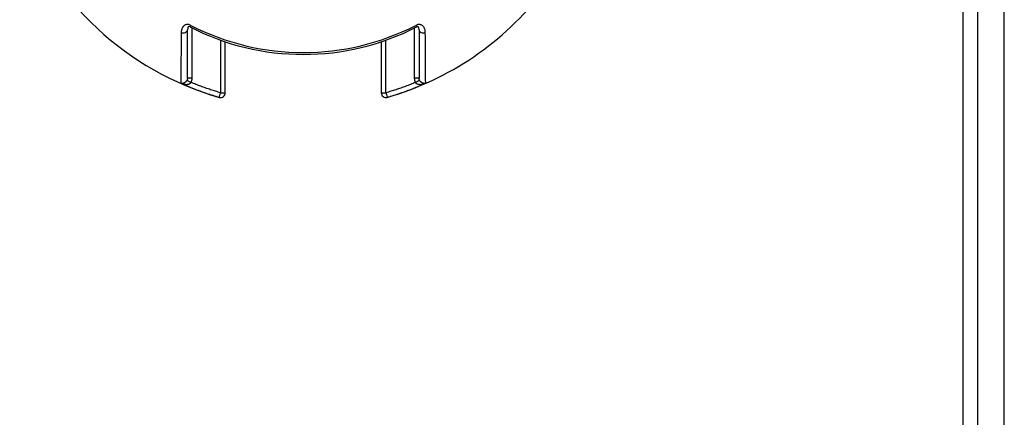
# Model space of a CAD drawing. Header units: inches. Extents: x 0 to 160, y -11 to 104.
# Tile 12 of 38: x 28.54 to 31.51, y 53.82 to 55.02. Entities that reach past the tile are written whole.
import ezdxf

# ---------------------------------------------------------------- set-up
doc = ezdxf.new("R2010")
doc.units = ezdxf.units.IN
doc.header["$LTSCALE"] = 9.635087
doc.header["$MEASUREMENT"] = 0
doc.layers.add('Visible Edges(ANSI)', color=7, linetype='Continuous', lineweight=25)
doc.layers.add('Visible Tangent Edges(ANSI)', color=7, linetype='Continuous', lineweight=25)

msp = doc.modelspace()

# ---------------------------------------------------------------- linework, layer by layer
at = {"layer": 'Visible Edges(ANSI)'}
for p, q in [((31.4336, 21.063), (31.4336, 90.257)), ((31.5133, 21.063), (31.5133, 90.257)), ((29.0482, 54.8414), (29.0482, 54.987)), ((29.747, 54.987), (29.747, 54.8414)), ((29.1623, 54.7973), (29.1623, 54.951)), ((29.6329, 54.951), (29.6329, 54.7973)), ((29.1623, 54.7968), (29.1623, 54.7973)), ((29.6329, 54.7973), (29.6329, 54.7968))]:
    msp.add_line(p, q, dxfattribs=at)
at = {"layer": 'Visible Edges(ANSI)', "flags": 128}
for points in [[(29.0559, 54.9957), (29.0532, 54.9967), (29.0519, 54.9968), (29.0507, 54.9961), (29.049, 54.9927), (29.0482, 54.987)], [(29.747, 54.987), (29.7462, 54.9927), (29.7445, 54.9961), (29.7433, 54.9968), (29.742, 54.9967), (29.7393, 54.9957)]]:
    msp.add_lwpolyline(points, dxfattribs=at)
at = {"layer": 'Visible Edges(ANSI)'}
for centre, radius, start, end in [((29.3976, 55.66), 0.9128, 200.3603, 253.8724), ((29.3976, 55.66), 0.9128, 286.1276, 322.4685), ((29.3976, 55.66), 0.747, 242.7787, 297.2213), ((29.148, 54.7968), 0.0143, 253.8724, 0), ((29.6472, 54.7968), 0.0143, 180, 286.1276)]:
    msp.add_arc(centre, radius, start, end, dxfattribs=at)
at = {"layer": 'Visible Tangent Edges(ANSI)'}
for p, q in [((31.3887, 20.8819), (31.3887, 90.4381)), ((29.0559, 54.9957), (29.0584, 55.0005)), ((29.0624, 54.8415), (29.0624, 54.9924)), ((29.7328, 54.9924), (29.7328, 54.8415)), ((29.7369, 55.0005), (29.7393, 54.9957)), ((29.148, 54.9559), (29.148, 54.7972)), ((29.6472, 54.7972), (29.6472, 54.9559)), ((29.0281, 54.8259), (29.0281, 54.8268)), ((29.7671, 54.8268), (29.7671, 54.8259)), ((29.1441, 54.7836), (29.144, 54.7831)), ((29.6512, 54.7831), (29.6512, 54.7836))]:
    msp.add_line(p, q, dxfattribs=at)
at = {"layer": 'Visible Tangent Edges(ANSI)', "flags": 128}
for points in [[(29.0584, 55.0005), (29.0563, 55.0014), (29.0542, 55.0022), (29.052, 55.0028), (29.0498, 55.0031), (29.0476, 55.0032), (29.0456, 55.003), (29.0436, 55.0025), (29.0417, 55.0019), (29.04, 55.001), (29.0384, 55), (29.037, 54.9988), (29.0358, 54.9976), (29.0346, 54.9962), (29.0336, 54.9948), (29.0327, 54.9932), (29.032, 54.9917), (29.0313, 54.9901), (29.0307, 54.9885), (29.0302, 54.9868), (29.0299, 54.9851), (29.0296, 54.9834), (29.0294, 54.9817), (29.0292, 54.98), (29.0292, 54.9782)], [(29.766, 54.9782), (29.766, 54.98), (29.7659, 54.9817), (29.7656, 54.9834), (29.7654, 54.9851), (29.765, 54.9868), (29.7645, 54.9885), (29.7639, 54.9901), (29.7633, 54.9917), (29.7625, 54.9932), (29.7616, 54.9948), (29.7606, 54.9962), (29.7595, 54.9976), (29.7582, 54.9988), (29.7568, 55), (29.7552, 55.001), (29.7535, 55.0019), (29.7516, 55.0025), (29.7497, 55.003), (29.7476, 55.0032), (29.7454, 55.0031), (29.7432, 55.0028), (29.7411, 55.0022), (29.7389, 55.0014), (29.7369, 55.0005)], [(29.0292, 54.9782), (29.0291, 54.9678), (29.029, 54.9577), (29.0289, 54.9478), (29.0289, 54.9383), (29.0288, 54.929), (29.0287, 54.9201), (29.0287, 54.9116), (29.0286, 54.9033), (29.0286, 54.8955), (29.0285, 54.888), (29.0285, 54.8808), (29.0284, 54.8741), (29.0284, 54.8677), (29.0284, 54.8618), (29.0283, 54.8563), (29.0283, 54.8512), (29.0283, 54.8465), (29.0282, 54.8423), (29.0282, 54.8385), (29.0282, 54.8352), (29.0282, 54.8324), (29.0282, 54.8301), (29.0282, 54.8282), (29.0281, 54.8268)], [(29.7671, 54.8268), (29.7671, 54.8282), (29.7671, 54.8301), (29.767, 54.8325), (29.767, 54.8353), (29.767, 54.8386), (29.767, 54.8424), (29.767, 54.8466), (29.7669, 54.8512), (29.7669, 54.8563), (29.7669, 54.8618), (29.7668, 54.8677), (29.7668, 54.874), (29.7667, 54.8807), (29.7667, 54.8878), (29.7666, 54.8952), (29.7666, 54.9031), (29.7665, 54.9113), (29.7665, 54.9199), (29.7664, 54.9288), (29.7663, 54.9381), (29.7663, 54.9477), (29.7662, 54.9576), (29.7661, 54.9678), (29.766, 54.9782)], [(29.0465, 54.8346), (29.046, 54.8336), (29.0454, 54.8327), (29.0447, 54.8318), (29.044, 54.8309), (29.0433, 54.8302), (29.0425, 54.8294), (29.0417, 54.8288), (29.0409, 54.8282), (29.0401, 54.8276), (29.0393, 54.8272), (29.0384, 54.8267), (29.0376, 54.8264), (29.0368, 54.826), (29.0359, 54.8258), (29.0351, 54.8256), (29.0343, 54.8254), (29.0335, 54.8253), (29.0327, 54.8252), (29.0319, 54.8252), (29.0311, 54.8253), (29.0303, 54.8253), (29.0296, 54.8255), (29.0289, 54.8256), (29.0281, 54.8259)], [(29.0281, 54.8259), (29.0295, 54.8253), (29.0309, 54.8248), (29.0323, 54.8243), (29.0338, 54.8239), (29.0352, 54.8236), (29.0366, 54.8232), (29.0381, 54.823), (29.0396, 54.8227), (29.041, 54.8226), (29.0425, 54.8225), (29.0439, 54.8224), (29.0453, 54.8224), (29.0468, 54.8225), (29.0482, 54.8226), (29.0495, 54.8228), (29.0509, 54.8231), (29.0522, 54.8234), (29.0534, 54.8238), (29.0546, 54.8243), (29.0557, 54.8249), (29.0567, 54.8256), (29.0576, 54.8263), (29.0584, 54.8272), (29.0591, 54.828)], [(29.0281, 54.8259), (29.0329, 54.8238), (29.0376, 54.8217), (29.0423, 54.8197), (29.0471, 54.8177), (29.0519, 54.8157), (29.0566, 54.8138), (29.0614, 54.8119), (29.0662, 54.81), (29.071, 54.8081), (29.0759, 54.8063), (29.0807, 54.8045), (29.0855, 54.8027), (29.0903, 54.801), (29.0952, 54.7993), (29.1, 54.7976), (29.1049, 54.7959), (29.1098, 54.7943), (29.1147, 54.7927), (29.1195, 54.7911), (29.1244, 54.7895), (29.1293, 54.788), (29.1342, 54.7865), (29.1391, 54.7851), (29.1441, 54.7836)], [(29.0482, 54.8414), (29.0482, 54.8411), (29.0482, 54.8408), (29.0481, 54.8405), (29.0481, 54.8402), (29.0481, 54.8399), (29.0481, 54.8396), (29.048, 54.8393), (29.048, 54.839), (29.0479, 54.8387), (29.0479, 54.8384), (29.0478, 54.8382), (29.0478, 54.8379), (29.0477, 54.8376), (29.0476, 54.8373), (29.0475, 54.837), (29.0474, 54.8367), (29.0473, 54.8364), (29.0472, 54.8362), (29.0471, 54.8359), (29.047, 54.8356), (29.0469, 54.8353), (29.0468, 54.8351), (29.0466, 54.8348), (29.0465, 54.8346)], [(29.0591, 54.828), (29.0594, 54.8286), (29.0596, 54.8291), (29.0599, 54.8296), (29.0601, 54.8302), (29.0603, 54.8307), (29.0606, 54.8312), (29.0608, 54.8318), (29.0609, 54.8323), (29.0611, 54.8329), (29.0613, 54.8335), (29.0614, 54.834), (29.0616, 54.8346), (29.0617, 54.8351), (29.0618, 54.8357), (29.062, 54.8363), (29.0621, 54.8369), (29.0621, 54.8374), (29.0622, 54.838), (29.0623, 54.8386), (29.0623, 54.8392), (29.0624, 54.8398), (29.0624, 54.8403), (29.0624, 54.8409), (29.0624, 54.8415)], [(29.148, 54.7972), (29.1443, 54.7983), (29.1405, 54.7994), (29.1368, 54.8005), (29.133, 54.8017), (29.1293, 54.8028), (29.1256, 54.804), (29.1218, 54.8052), (29.1181, 54.8064), (29.1144, 54.8076), (29.1107, 54.8089), (29.1069, 54.8101), (29.1032, 54.8114), (29.0995, 54.8127), (29.0958, 54.814), (29.0921, 54.8154), (29.0885, 54.8167), (29.0848, 54.8181), (29.0811, 54.8194), (29.0774, 54.8208), (29.0737, 54.8222), (29.0701, 54.8237), (29.0664, 54.8251), (29.0628, 54.8266), (29.0591, 54.828)], [(29.7361, 54.828), (29.7325, 54.8266), (29.7288, 54.8251), (29.7251, 54.8237), (29.7215, 54.8222), (29.7178, 54.8208), (29.7141, 54.8194), (29.7104, 54.8181), (29.7068, 54.8167), (29.7031, 54.8154), (29.6994, 54.814), (29.6957, 54.8127), (29.692, 54.8114), (29.6883, 54.8101), (29.6846, 54.8089), (29.6808, 54.8076), (29.6771, 54.8064), (29.6734, 54.8052), (29.6697, 54.804), (29.6659, 54.8028), (29.6622, 54.8017), (29.6584, 54.8005), (29.6547, 54.7994), (29.651, 54.7983), (29.6472, 54.7972)], [(29.6512, 54.7836), (29.6561, 54.7851), (29.661, 54.7865), (29.6659, 54.788), (29.6708, 54.7895), (29.6757, 54.7911), (29.6806, 54.7927), (29.6854, 54.7943), (29.6903, 54.7959), (29.6952, 54.7976), (29.7, 54.7993), (29.7049, 54.801), (29.7097, 54.8027), (29.7145, 54.8045), (29.7194, 54.8063), (29.7242, 54.8081), (29.729, 54.81), (29.7338, 54.8119), (29.7386, 54.8138), (29.7433, 54.8157), (29.7481, 54.8177), (29.7529, 54.8197), (29.7576, 54.8217), (29.7623, 54.8238), (29.7671, 54.8259)], [(29.7328, 54.8415), (29.7328, 54.8409), (29.7328, 54.8403), (29.7328, 54.8398), (29.7329, 54.8392), (29.7329, 54.8386), (29.733, 54.838), (29.7331, 54.8374), (29.7332, 54.8369), (29.7333, 54.8363), (29.7334, 54.8357), (29.7335, 54.8351), (29.7336, 54.8346), (29.7338, 54.834), (29.7339, 54.8335), (29.7341, 54.8329), (29.7343, 54.8323), (29.7345, 54.8318), (29.7347, 54.8312), (29.7349, 54.8307), (29.7351, 54.8302), (29.7353, 54.8296), (29.7356, 54.8291), (29.7358, 54.8286), (29.7361, 54.828)], [(29.7361, 54.828), (29.7368, 54.8272), (29.7376, 54.8263), (29.7385, 54.8256), (29.7395, 54.8249), (29.7406, 54.8243), (29.7418, 54.8238), (29.7431, 54.8234), (29.7443, 54.8231), (29.7457, 54.8228), (29.7471, 54.8226), (29.7485, 54.8225), (29.7499, 54.8224), (29.7513, 54.8224), (29.7527, 54.8225), (29.7542, 54.8226), (29.7557, 54.8227), (29.7571, 54.823), (29.7586, 54.8232), (29.76, 54.8236), (29.7614, 54.8239), (29.7629, 54.8243), (29.7643, 54.8248), (29.7657, 54.8253), (29.7671, 54.8259)], [(29.7487, 54.8346), (29.7486, 54.8348), (29.7484, 54.8351), (29.7483, 54.8353), (29.7482, 54.8356), (29.7481, 54.8359), (29.748, 54.8362), (29.7479, 54.8364), (29.7478, 54.8367), (29.7477, 54.837), (29.7476, 54.8373), (29.7475, 54.8376), (29.7475, 54.8379), (29.7474, 54.8382), (29.7473, 54.8384), (29.7473, 54.8387), (29.7472, 54.839), (29.7472, 54.8393), (29.7471, 54.8396), (29.7471, 54.8399), (29.7471, 54.8402), (29.7471, 54.8405), (29.7471, 54.8408), (29.747, 54.8411), (29.747, 54.8414)], [(29.7671, 54.8259), (29.7664, 54.8256), (29.7656, 54.8255), (29.7649, 54.8253), (29.7641, 54.8253), (29.7633, 54.8252), (29.7625, 54.8252), (29.7617, 54.8253), (29.7609, 54.8254), (29.7601, 54.8256), (29.7593, 54.8258), (29.7585, 54.826), (29.7576, 54.8264), (29.7568, 54.8267), (29.756, 54.8272), (29.7551, 54.8276), (29.7543, 54.8282), (29.7535, 54.8288), (29.7527, 54.8294), (29.7519, 54.8302), (29.7512, 54.8309), (29.7505, 54.8318), (29.7498, 54.8327), (29.7492, 54.8336), (29.7487, 54.8346)]]:
    msp.add_lwpolyline(points, dxfattribs=at)
at = {"layer": 'Visible Tangent Edges(ANSI)'}
msp.add_arc((29.3976, 55.66), 0.7416, 242.7787, 297.2213, dxfattribs=at)
for centre, major_axis, ratio, start_param, end_param in [((29.0339, 54.987), (0.0143, 0), 0.650925, 4.37415, 6.283185), ((29.7613, 54.987), (-0.0143, 0), 0.650925, 0, 1.909035), ((29.0591, 54.8279), (-0.0126, 0.0066), 0.007725, 4.716449, 6.227691), ((29.0624, 54.8414), (-0.0143, 0), 0.008727, 4.712389, 6.283185), ((29.7328, 54.8414), (0.0143, 0), 0.008727, 0, 1.570796), ((29.7361, 54.8279), (0.0126, 0.0066), 0.007725, 0.055495, 1.566736), ((29.148, 54.7973), (0.0143, 0), 0.99881, 4.43107, 6.283185), ((29.148, 54.7973), (-0.004, -0.0137), 0.002426, 0.046862, 1.562414), ((29.148, 54.7973), (0.0143, 0), 0.008727, 4.712389, 6.283185), ((29.6472, 54.7973), (-0.0143, 0), 0.008727, 0, 1.570796), ((29.6472, 54.7973), (-0.0143, 0), 0.99881, 0, 1.852115), ((29.6472, 54.7973), (0.004, -0.0137), 0.002426, 4.720772, 6.236323)]:
    msp.add_ellipse(centre, major_axis=major_axis, ratio=ratio, start_param=start_param, end_param=end_param, dxfattribs=at)

doc.saveas('drawing.dxf')
